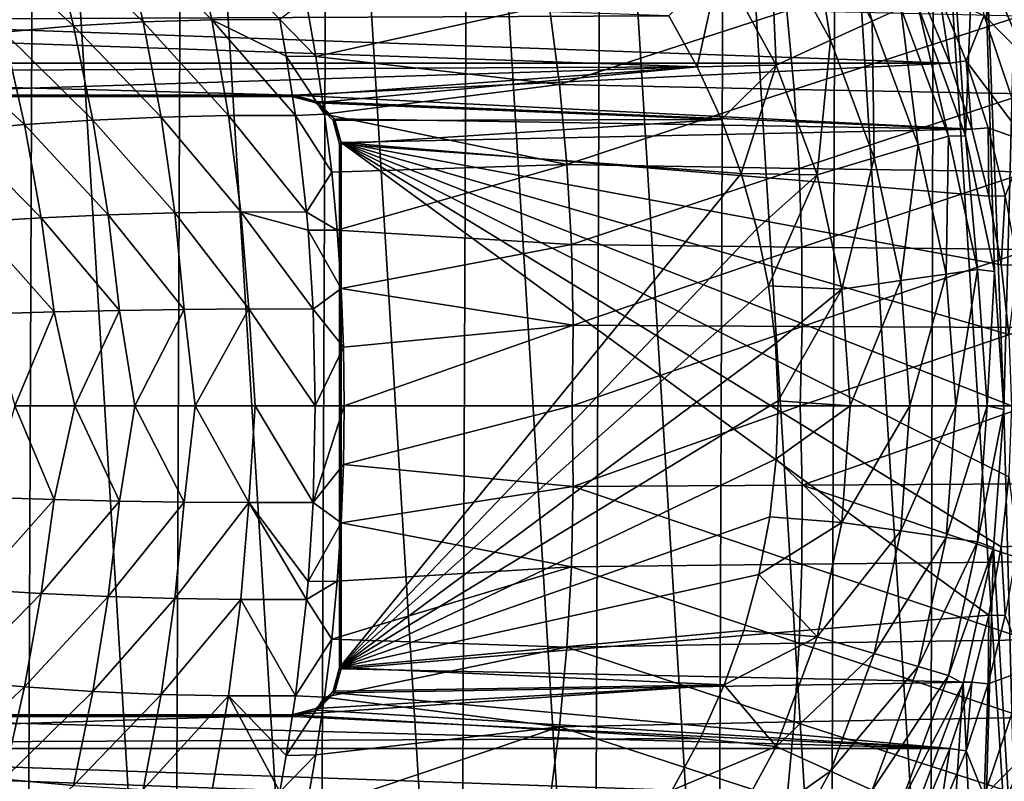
# Model space of a CAD drawing. Header units: metres. Extents: x -31 to 127, y -24 to 31.
# Tile 24 of 67: x 0 to 21, y -8 to 8. Entities that reach past the tile are written whole.
import ezdxf

# ---------------------------------------------------------------- set-up
doc = ezdxf.new("R2010")
doc.units = ezdxf.units.M
doc.layers.add('solid_13_381_041_XXX', color=7, linetype='CONTINUOUS')

msp = doc.modelspace()

# ---------------------------------------------------------------- linework, layer by layer
at = {"layer": 'solid_13_381_041_XXX'}
for points in [[(0.09442, 23.999676, -4), (-0.09442, -23.999676, -4), (-3.018573, 23.807222, -4)], [(0.09442, 23.999676, -4), (3.018573, -23.807222, -4), (-0.09442, -23.999676, -4)], [(3.208144, 23.781975, -4), (3.018573, -23.807222, -4), (0.09442, 23.999676, -4)], [(-3.018573, 23.807222, -4), (-0.09442, -23.999676, -4), (-3.208144, -23.781975, -4)], [(3.208144, 23.781975, -4), (6.08244, -23.216314, -4), (3.018573, -23.807222, -4)], [(6.269812, 23.166426, -4), (6.08244, -23.216314, -4), (3.208144, 23.781975, -4)], [(6.269812, 23.166426, -4), (9.047849, -22.226156, -4), (6.08244, -23.216314, -4)], [(9.227935, 22.151199, -4), (9.047849, -22.226156, -4), (6.269812, 23.166426, -4)], [(9.227935, 22.151199, -4), (11.864817, -20.861929, -4), (9.047849, -22.226156, -4)], [(12.030229, 20.767004, -4), (11.864817, -20.861929, -4), (9.227935, 22.151199, -4)], [(12.030229, 20.767004, -4), (14.478712, -19.13872, -4), (11.864817, -20.861929, -4)], [(14.616405, 19.034418, -4), (14.478712, -19.13872, -4), (12.030229, 20.767004, -4)], [(14.616405, 19.034418, -4), (16.854155, -17.086037, -4), (14.478712, -19.13872, -4)], [(16.958986, 16.982018, -4), (16.854155, -17.086037, -4), (14.616405, 19.034418, -4)], [(16.958986, 16.982018, -4), (18.950666, -14.720345, -4), (16.854155, -17.086037, -4)], [(19.022402, 14.628772, -4), (18.950666, -14.720345, -4), (16.958986, 16.982018, -4)], [(18.688553, 8.425065, 115.532135), (19.692852, 5.682578, 115.532135), (19.083618, 14.553238, 115.532135)], [(19.022402, 14.628772, -4), (20.728897, -12.095868, -4), (18.950666, -14.720345, -4)], [(20.770639, 12.024069, -4), (20.728897, -12.095868, -4), (19.022402, 14.628772, -4)], [(19.692852, 5.682578, 115.532135), (19.990934, 13.277484, 115.532135), (19.083618, 14.553238, 115.532135)], [(19.692852, 5.682578, 115.532135), (20.303955, 2.827115, 115.532135), (19.990934, 13.277484, 115.532135)], [(20.497093, -0.082362, 115.532135), (20.816034, 11.943295, 115.532135), (19.990934, 13.277484, 115.532135)], [(20.303955, 2.827115, 115.532135), (20.497093, -0.082362, 115.532135), (19.990934, 13.277484, 115.532135)], [(20.497093, -0.082362, 115.532135), (20.816002, -11.943326, 115.532135), (20.816034, 11.943295, 115.532135)], [(16.39357, 10.535208, 120.4795), (17.726017, 8.094941, 120.4795), (16.951775, 10.89401, 118.03669)], [(17.726017, 8.094941, 120.4795), (18.329601, 8.37065, 118.03669), (16.951775, 10.89401, 118.03669)], [(15.580223, 10.01252, 122.818916), (16.846563, 7.693324, 122.818916), (16.39357, 10.535208, 120.4795)], [(16.846563, 7.693324, 122.818916), (17.726017, 8.094941, 120.4795), (16.39357, 10.535208, 120.4795)], [(19.788193, 10.060391, 118.08213), (19.961714, 10.18988, 118.169998), (21.150467, 7.413598, 118.169998)], [(19.961714, 10.18988, 118.169998), (20.683689, 8.856354, 118.382133), (21.233395, 7.442646, 118.382133)], [(21.150467, 7.413598, 118.169998), (19.961714, 10.18988, 118.169998), (21.233395, 7.442646, 118.382133)], [(0.429567, 9.959831, 145.881332), (-1.061534, 9.797839, 145.848434), (0.90945, 7.994244, 145.9487)], [(1.912908, 10.069102, 145.912216), (0.429567, 9.959831, 145.881332), (2.37307, 8.080649, 145.981949)], [(0.429567, 9.959831, 145.881332), (0.90945, 7.994244, 145.9487), (2.37307, 8.080649, 145.981949)], [(3.381957, 10.126366, 145.94101), (1.912908, 10.069102, 145.912216), (3.822429, 8.124681, 146.013)], [(1.912908, 10.069102, 145.912216), (2.37307, 8.080649, 145.981949), (3.822429, 8.124681, 146.013)], [(3.381957, 10.126366, 145.94101), (3.822429, 8.124681, 146.013), (5.251525, 8.128684, 146.041763)], [(14.52478, 9.334293, 125.017479), (15.705342, 7.172203, 125.017479), (15.580223, 10.01252, 122.818916)], [(15.705342, 7.172203, 125.017479), (16.846563, 7.693324, 122.818916), (15.580223, 10.01252, 122.818916)], [(20.952869, 7.328891, 118.08213), (19.788193, 10.060391, 118.08213), (21.150467, 7.413598, 118.169998)], [(20.082506, 8.215299, 118.08213), (19.788193, 10.060391, 118.08213), (20.952869, 7.328891, 118.08213)], [(-1.061534, 9.797839, 145.848434), (-0.562726, 7.864699, 145.91333), (0.90945, 7.994244, 145.9487)], [(13.443779, 8.204986, 127.032135), (14.039511, 7.134768, 127.032135), (14.52478, 9.334293, 125.017479)], [(14.039511, 7.134768, 127.032135), (15.705342, 7.172203, 125.017479), (14.52478, 9.334293, 125.017479)], [(13.443779, 8.204986, 127.032135), (-12.843866, 9.11548, 127.032135), (-13.512206, 8.089722, 127.032135)], [(19.361389, 7.213357, 128.937637), (-19.361389, 7.213357, 128.937637), (-18.793049, 8.582498, 128.937637)], [(19.361389, 7.213357, 128.937637), (-18.793049, 8.582498, 128.937637), (18.793049, 8.582498, 128.937637)], [(6.013031, 7.350527, 146.077957), (5.797614, 8.559228, 146.03862), (5.251525, 8.128684, 146.041763)], [(10.922843, 8.438166, 146.122696), (5.797614, 8.559228, 146.03862), (6.013031, 7.350527, 146.077957)], [(19.142776, 8.634471, 119.294571), (19.361389, 7.213357, 128.937637), (18.793049, 8.582498, 128.937637)], [(19.142776, 8.634471, 119.294571), (19.704336, 7.262169, 119.294571), (19.361389, 7.213357, 128.937637)], [(20.082506, 8.215299, 118.08213), (19.704336, 7.262169, 119.294571), (19.142776, 8.634471, 119.294571)], [(10.922843, 8.438166, 146.122696), (6.013031, 7.350527, 146.077957), (11.140971, 6.762021, 146.180725)], [(10.922843, 8.438166, 146.122696), (11.140971, 6.762021, 146.180725), (15.927601, 8.312386, 146.184204)], [(11.140971, 6.762021, 146.180725), (16.083744, 6.656693, 146.24585), (15.927601, 8.312386, 146.184204)], [(15.927601, 8.312386, 146.184204), (16.083744, 6.656693, 146.24585), (20.84288, 8.201351, 146.224792)], [(17.726017, 8.094941, 120.4795), (18.697617, 5.489886, 120.4795), (18.329601, 8.37065, 118.03669)], [(18.329601, 8.37065, 118.03669), (19.334295, 5.676891, 118.03669), (18.688553, 8.425065, 115.532135)], [(18.697617, 5.489886, 120.4795), (19.334295, 5.676891, 118.03669), (18.329601, 8.37065, 118.03669)], [(19.334295, 5.676891, 118.03669), (19.692852, 5.682578, 115.532135), (18.688553, 8.425065, 115.532135)], [(14.039511, 7.134768, 127.032135), (-13.512206, 8.089722, 127.032135), (-14.103749, 7.003886, 127.032135)], [(13.443779, 8.204986, 127.032135), (-13.512206, 8.089722, 127.032135), (14.039511, 7.134768, 127.032135)], [(3.822429, 8.124681, 146.013), (2.37307, 8.080649, 145.981949), (4.174288, 6.109209, 146.069168)], [(5.387639, 7.360487, 146.065704), (5.251525, 8.128684, 146.041763), (3.822429, 8.124681, 146.013)], [(3.822429, 8.124681, 146.013), (4.174288, 6.109209, 146.069168), (5.579619, 6.108699, 146.099472)], [(5.387639, 7.360487, 146.065704), (3.822429, 8.124681, 146.013), (5.579619, 6.108699, 146.099472)], [(6.013031, 7.350527, 146.077957), (5.251525, 8.128684, 146.041763), (5.387639, 7.360487, 146.065704)], [(16.083744, 6.656693, 146.24585), (20.946489, 6.564564, 146.288986), (20.84288, 8.201351, 146.224792)], [(16.846563, 7.693324, 122.818916), (17.769958, 5.217516, 122.818916), (17.726017, 8.094941, 120.4795)], [(17.769958, 5.217516, 122.818916), (18.697617, 5.489886, 120.4795), (17.726017, 8.094941, 120.4795)], [(20.975658, 5.559701, 118.08213), (19.704336, 7.262169, 119.294571), (20.082506, 8.215299, 118.08213)], [(20.975658, 5.559701, 118.08213), (20.082506, 8.215299, 118.08213), (20.952869, 7.328891, 118.08213)], [(0.90945, 7.994244, 145.9487), (-0.562726, 7.864699, 145.91333), (1.316133, 6.014197, 146.001862)], [(2.37307, 8.080649, 145.981949), (0.90945, 7.994244, 145.9487), (2.751613, 6.077783, 146.036606)], [(0.90945, 7.994244, 145.9487), (1.316133, 6.014197, 146.001862), (2.751613, 6.077783, 146.036606)], [(2.37307, 8.080649, 145.981949), (2.751613, 6.077783, 146.036606), (4.174288, 6.109209, 146.069168)], [(-0.562726, 7.864699, 145.91333), (-2.037752, 7.691247, 145.875931), (-0.127541, 5.917731, 145.964996)], [(-2.037752, 7.691247, 145.875931), (-1.5748, 5.787664, 145.926041), (-0.127541, 5.917731, 145.964996)], [(-0.562726, 7.864699, 145.91333), (-0.127541, 5.917731, 145.964996), (1.316133, 6.014197, 146.001862)], [(15.705342, 7.172203, 125.017479), (16.566193, 4.864109, 125.017479), (16.846563, 7.693324, 122.818916)], [(16.566193, 4.864109, 125.017479), (17.769958, 5.217516, 122.818916), (16.846563, 7.693324, 122.818916)], [(6.195633, 6.135236, 146.111313), (5.387639, 7.360487, 146.065704), (5.579619, 6.108699, 146.099472)], [(6.195633, 6.135236, 146.111313), (6.013031, 7.350527, 146.077957), (5.387639, 7.360487, 146.065704)], [(11.140971, 6.762021, 146.180725), (6.013031, 7.350527, 146.077957), (6.195633, 6.135236, 146.111313)], [(19.704336, 7.262169, 119.294571), (19.82625, 5.821512, 128.937637), (19.361389, 7.213357, 128.937637)], [(19.704336, 7.262169, 119.294571), (20.167664, 5.853664, 119.294571), (19.82625, 5.821512, 128.937637)], [(20.975658, 5.559701, 118.08213), (20.167664, 5.853664, 119.294571), (19.704336, 7.262169, 119.294571)], [(5.541268, 6.541116, 128.937637), (-19.361389, 7.213357, 128.937637), (19.361389, 7.213357, 128.937637)], [(5.541268, 6.541116, 128.937637), (-5.541268, 6.541116, 128.937637), (-19.361389, 7.213357, 128.937637)], [(-5.508007, 6.507855, 127.032135), (14.039511, 7.134768, 127.032135), (-14.103749, 7.003886, 127.032135)], [(-5.508007, 6.507855, 127.032135), (5.508007, 6.507855, 127.032135), (14.039511, 7.134768, 127.032135)], [(5.508007, 6.507855, 127.032135), (6.007961, 6.373907, 127.032135), (14.039511, 7.134768, 127.032135)], [(5.541268, 6.541116, 128.937637), (19.361389, 7.213357, 128.937637), (19.82625, 5.821512, 128.937637)], [(6.007961, 6.373907, 127.032135), (14.551089, 6.024041, 127.032135), (14.039511, 7.134768, 127.032135)], [(14.039511, 7.134768, 127.032135), (14.551089, 6.024041, 127.032135), (15.705342, 7.172203, 125.017479)], [(14.551089, 6.024041, 127.032135), (14.971402, 4.890178, 127.032135), (15.705342, 7.172203, 125.017479)], [(14.971402, 4.890178, 127.032135), (16.566193, 4.864109, 125.017479), (15.705342, 7.172203, 125.017479)], [(11.140971, 6.762021, 146.180725), (6.195633, 6.135236, 146.111313), (11.298509, 5.080132, 146.225647)], [(11.140971, 6.762021, 146.180725), (11.298509, 5.080132, 146.225647), (16.083744, 6.656693, 146.24585)], [(11.298509, 5.080132, 146.225647), (16.190083, 4.997608, 146.293594), (16.083744, 6.656693, 146.24585)], [(16.083744, 6.656693, 146.24585), (16.190083, 4.997608, 146.293594), (20.946489, 6.564564, 146.288986)], [(5.541268, 6.541116, 128.937637), (-5.508007, 6.507855, 127.032135), (-5.541268, 6.541116, 128.937637)], [(5.541268, 6.541116, 128.937637), (5.508007, 6.507855, 127.032135), (-5.508007, 6.507855, 127.032135)], [(6.041226, 6.407165, 128.937637), (5.508007, 6.507855, 127.032135), (5.541268, 6.541116, 128.937637)], [(6.041226, 6.407165, 128.937637), (6.007961, 6.373907, 127.032135), (5.508007, 6.507855, 127.032135)], [(6.041226, 6.407165, 128.937637), (5.541268, 6.541116, 128.937637), (19.82625, 5.821512, 128.937637)], [(16.190083, 4.997608, 146.293594), (21.015329, 4.926036, 146.338821), (20.946489, 6.564564, 146.288986)], [(6.041226, 6.407165, 128.937637), (6.407165, 6.041227, 128.937637), (6.007961, 6.373907, 127.032135)], [(6.007961, 6.373907, 127.032135), (6.373907, 6.007961, 127.032135), (14.551089, 6.024041, 127.032135)], [(6.407165, 6.041227, 128.937637), (6.373907, 6.007961, 127.032135), (6.007961, 6.373907, 127.032135)], [(6.041226, 6.407165, 128.937637), (19.82625, 5.821512, 128.937637), (6.407165, 6.041227, 128.937637)], [(1.316133, 6.014197, 146.001862), (-0.127541, 5.917731, 145.964996), (1.637951, 4.018498, 146.040634)], [(2.751613, 6.077783, 146.036606), (1.316133, 6.014197, 146.001862), (3.040791, 4.060003, 146.076096)], [(1.316133, 6.014197, 146.001862), (1.637951, 4.018498, 146.040634), (3.040791, 4.060003, 146.076096)], [(4.174288, 6.109209, 146.069168), (2.751613, 6.077783, 146.036606), (4.433696, 4.079846, 146.109421)], [(2.751613, 6.077783, 146.036606), (3.040791, 4.060003, 146.076096), (4.433696, 4.079846, 146.109421)], [(4.174288, 6.109209, 146.069168), (4.433696, 4.079846, 146.109421), (5.813395, 4.078403, 146.140594)], [(5.579619, 6.108699, 146.099472), (4.174288, 6.109209, 146.069168), (5.813395, 4.078403, 146.140594)], [(6.344948, 4.91602, 146.13858), (6.195633, 6.135236, 146.111313), (5.579619, 6.108699, 146.099472)], [(6.344948, 4.91602, 146.13858), (5.579619, 6.108699, 146.099472), (5.813395, 4.078403, 146.140594)], [(11.298509, 5.080132, 146.225647), (6.195633, 6.135236, 146.111313), (6.344948, 4.91602, 146.13858)], [(6.407165, 6.041227, 128.937637), (6.541116, 5.541268, 128.937637), (6.373907, 6.007961, 127.032135)], [(6.373907, 6.007961, 127.032135), (6.507855, 5.508007, 127.032135), (14.551089, 6.024041, 127.032135)], [(6.407165, 6.041227, 128.937637), (19.82625, 5.821512, 128.937637), (6.541116, 5.541268, 128.937637)], [(6.507855, 5.508007, 127.032135), (14.971402, 4.890178, 127.032135), (14.551089, 6.024041, 127.032135)], [(-0.127541, 5.917731, 145.964996), (-1.5748, 5.787664, 145.926041), (0.228467, 3.954755, 146.003098)], [(-0.127541, 5.917731, 145.964996), (0.228467, 3.954755, 146.003098), (1.637951, 4.018498, 146.040634)], [(6.541116, 5.541268, 128.937637), (6.507855, 5.508007, 127.032135), (6.373907, 6.007961, 127.032135)], [(6.541116, 5.541268, 128.937637), (19.82625, 5.821512, 128.937637), (20.186083, 4.410349, 128.937637)], [(20.167664, 5.853664, 119.294571), (20.186083, 4.410349, 128.937637), (19.82625, 5.821512, 128.937637)], [(20.167664, 5.853664, 119.294571), (20.530445, 4.415976, 119.294571), (20.186083, 4.410349, 128.937637)], [(20.975658, 5.559701, 118.08213), (20.530445, 4.415976, 119.294571), (20.167664, 5.853664, 119.294571)], [(-1.5748, 5.787664, 145.926041), (-1.184369, 3.868194, 145.963516), (0.228467, 3.954755, 146.003098)], [(18.697617, 5.489886, 120.4795), (19.288591, 2.773075, 120.4795), (19.334295, 5.676891, 118.03669)], [(19.288591, 2.773075, 120.4795), (19.945404, 2.867568, 118.03669), (19.334295, 5.676891, 118.03669)], [(19.334295, 5.676891, 118.03669), (19.945404, 2.867568, 118.03669), (19.692852, 5.682578, 115.532135)], [(19.945404, 2.867568, 118.03669), (20.303955, 2.827115, 115.532135), (19.692852, 5.682578, 115.532135)], [(6.541116, -5.541268, 128.937637), (6.507855, 5.508007, 127.032135), (6.541116, 5.541268, 128.937637)], [(6.507855, 5.508007, 127.032135), (6.507855, -5.508007, 127.032135), (14.971402, 4.890178, 127.032135)], [(6.541116, -5.541268, 128.937637), (6.507855, -5.508007, 127.032135), (6.507855, 5.508007, 127.032135)], [(6.541116, 5.541268, 128.937637), (20.186083, 4.410349, 128.937637), (20.445528, 2.969709, 128.937637)], [(6.541116, 5.541268, 128.937637), (20.445528, 2.969709, 128.937637), (20.604586, 1.499593, 128.937637)], [(6.541116, 5.541268, 128.937637), (20.604586, 1.499593, 128.937637), (20.663256, 0, 128.937637)], [(6.541116, 5.541268, 128.937637), (20.663256, 0, 128.937637), (20.604586, -1.499593, 128.937637)], [(6.541116, 5.541268, 128.937637), (20.604586, -1.499593, 128.937637), (20.445528, -2.969709, 128.937637)], [(6.541116, 5.541268, 128.937637), (20.445528, -2.969709, 128.937637), (20.186083, -4.410349, 128.937637)], [(6.541116, -5.541268, 128.937637), (6.541116, 5.541268, 128.937637), (20.186083, -4.410349, 128.937637)], [(17.769958, 5.217516, 122.818916), (18.331614, 2.635496, 122.818916), (18.697617, 5.489886, 120.4795)], [(18.331614, 2.635496, 122.818916), (19.288591, 2.773075, 120.4795), (18.697617, 5.489886, 120.4795)], [(16.566193, 4.864109, 125.017479), (17.089806, 2.456996, 125.017479), (17.769958, 5.217516, 122.818916)], [(17.089806, 2.456996, 125.017479), (18.331614, 2.635496, 122.818916), (17.769958, 5.217516, 122.818916)], [(11.298509, 5.080132, 146.225647), (6.344948, 4.91602, 146.13858), (6.461014, 3.692883, 146.15979)], [(11.298509, 5.080132, 146.225647), (6.461014, 3.692883, 146.15979), (11.395456, 3.392499, 146.257462)], [(11.298509, 5.080132, 146.225647), (11.395456, 3.392499, 146.257462), (16.190083, 4.997608, 146.293594)], [(11.395456, 3.392499, 146.257462), (16.246613, 3.33513, 146.327454), (16.190083, 4.997608, 146.293594)], [(16.190083, 4.997608, 146.293594), (16.246613, 3.33513, 146.327454), (21.015329, 4.926036, 146.338821)], [(6.461014, 3.692883, 146.15979), (6.344948, 4.91602, 146.13858), (5.813395, 4.078403, 146.140594)], [(6.507855, -5.508007, 127.032135), (15.301195, 3.72616, 127.032135), (14.971402, 4.890178, 127.032135)], [(14.971402, 4.890178, 127.032135), (15.301195, 3.72616, 127.032135), (16.566193, 4.864109, 125.017479)], [(15.301195, 3.72616, 127.032135), (15.54338, 2.526606, 127.032135), (16.566193, 4.864109, 125.017479)], [(15.54338, 2.526606, 127.032135), (17.089806, 2.456996, 125.017479), (16.566193, 4.864109, 125.017479)], [(16.246613, 3.33513, 146.327454), (21.049398, 3.285766, 146.374313), (21.015329, 4.926036, 146.338821)], [(20.530445, 4.415976, 119.294571), (20.445528, 2.969709, 128.937637), (20.186083, 4.410349, 128.937637)], [(20.530445, 4.415976, 119.294571), (20.790874, 2.956272, 119.294571), (20.445528, 2.969709, 128.937637)], [(0.228467, 3.954755, 146.003098), (-1.184369, 3.868194, 145.963516), (0.503237, 1.975512, 146.027603)], [(1.637951, 4.018498, 146.040634), (0.228467, 3.954755, 146.003098), (1.873333, 2.006997, 146.064957)], [(0.228467, 3.954755, 146.003098), (0.503237, 1.975512, 146.027603), (1.873333, 2.006997, 146.064957)], [(3.040791, 4.060003, 146.076096), (1.637951, 4.018498, 146.040634), (3.239542, 2.027238, 146.100357)], [(1.637951, 4.018498, 146.040634), (1.873333, 2.006997, 146.064957), (3.239542, 2.027238, 146.100357)], [(4.433696, 4.079846, 146.109421), (3.040791, 4.060003, 146.076096), (4.600113, 2.036573, 146.133789)], [(3.040791, 4.060003, 146.076096), (3.239542, 2.027238, 146.100357), (4.600113, 2.036573, 146.133789)], [(4.433696, 4.079846, 146.109421), (4.600113, 2.036573, 146.133789), (5.953321, 2.03479, 146.165207)], [(5.84658, 3.698673, 146.146439), (4.433696, 4.079846, 146.109421), (5.953321, 2.03479, 146.165207)], [(5.84658, 3.698673, 146.146439), (5.813395, 4.078403, 146.140594), (4.433696, 4.079846, 146.109421)], [(6.461014, 3.692883, 146.15979), (5.813395, 4.078403, 146.140594), (5.84658, 3.698673, 146.146439)], [(-1.184369, 3.868194, 145.963516), (-0.868994, 1.932448, 145.988327), (0.503237, 1.975512, 146.027603)], [(6.543869, 2.465831, 146.174911), (5.84658, 3.698673, 146.146439), (5.953321, 2.03479, 146.165207)], [(6.543869, 2.465831, 146.174911), (6.461014, 3.692883, 146.15979), (5.84658, 3.698673, 146.146439)], [(11.395456, 3.392499, 146.257462), (6.461014, 3.692883, 146.15979), (6.543869, 2.465831, 146.174911)], [(6.507855, -5.508007, 127.032135), (15.54338, 2.526606, 127.032135), (15.301195, 3.72616, 127.032135)], [(11.395456, 3.392499, 146.257462), (6.543869, 2.465831, 146.174911), (11.431813, 1.699122, 146.276154)], [(11.395456, 3.392499, 146.257462), (11.431813, 1.699122, 146.276154), (16.246613, 3.33513, 146.327454)], [(11.431813, 1.699122, 146.276154), (16.253338, 1.669261, 146.347427), (16.246613, 3.33513, 146.327454)], [(16.246613, 3.33513, 146.327454), (16.253338, 1.669261, 146.347427), (21.049398, 3.285766, 146.374313)], [(16.253338, 1.669261, 146.347427), (21.048697, 1.643754, 146.395432), (21.049398, 3.285766, 146.374313)], [(20.790874, 2.956272, 119.294571), (20.604586, 1.499593, 128.937637), (20.445528, 2.969709, 128.937637)], [(18.331614, 2.635496, 122.818916), (18.520094, -0.000174, 122.818916), (19.288591, 2.773075, 120.4795)], [(18.520094, -0.000174, 122.818916), (19.486912, -0.000188, 120.4795), (19.288591, 2.773075, 120.4795)], [(19.288591, 2.773075, 120.4795), (19.486912, -0.000188, 120.4795), (19.945404, 2.867568, 118.03669)], [(19.486912, -0.000188, 120.4795), (20.150486, -0.000131, 118.03669), (19.945404, 2.867568, 118.03669)], [(19.945404, 2.867568, 118.03669), (20.150486, -0.000131, 118.03669), (20.303955, 2.827115, 115.532135)], [(20.150486, -0.000131, 118.03669), (20.497093, -0.082362, 115.532135), (20.303955, 2.827115, 115.532135)], [(6.507855, -5.508007, 127.032135), (15.694096, 1.311343, 127.032135), (15.54338, 2.526606, 127.032135)], [(15.54338, 2.526606, 127.032135), (15.694096, 1.311343, 127.032135), (17.089806, 2.456996, 125.017479)], [(17.089806, 2.456996, 125.017479), (17.265522, -0.000133, 125.017479), (18.331614, 2.635496, 122.818916)], [(17.265522, -0.000133, 125.017479), (18.520094, -0.000174, 122.818916), (18.331614, 2.635496, 122.818916)], [(6.593552, 1.234868, 146.18399), (6.543869, 2.465831, 146.174911), (5.953321, 2.03479, 146.165207)], [(11.431813, 1.699122, 146.276154), (6.543869, 2.465831, 146.174911), (6.593552, 1.234868, 146.18399)], [(15.694096, 1.311343, 127.032135), (15.749483, 0.100203, 127.032135), (17.089806, 2.456996, 125.017479)], [(15.749483, 0.100203, 127.032135), (17.265522, -0.000133, 125.017479), (17.089806, 2.456996, 125.017479)], [(0.503237, 1.975512, 146.027603), (-0.868994, 1.932448, 145.988327), (-0.329008, -0.000003, 146.009247)], [(0.503237, 1.975512, 146.027603), (-0.329008, -0.000003, 146.009247), (0.936579, -0.000003, 146.045258)], [(1.873333, 2.006997, 146.064957), (0.503237, 1.975512, 146.027603), (0.936579, -0.000003, 146.045258)], [(1.873333, 2.006997, 146.064957), (0.936579, -0.000003, 146.045258), (2.202208, -0.000003, 146.079681)], [(3.239542, 2.027238, 146.100357), (1.873333, 2.006997, 146.064957), (2.202208, -0.000003, 146.079681)], [(3.239542, 2.027238, 146.100357), (2.202208, -0.000003, 146.079681), (3.467874, -0.000003, 146.112488)], [(4.600113, 2.036573, 146.133789), (3.239542, 2.027238, 146.100357), (3.467874, -0.000003, 146.112488)], [(4.600113, 2.036573, 146.133789), (3.467874, -0.000003, 146.112488), (4.733577, -0.000003, 146.143692)], [(4.600113, 2.036573, 146.133789), (4.733577, -0.000003, 146.143692), (5.999315, 0, 146.173309)], [(5.953321, 2.03479, 146.165207), (4.600113, 2.036573, 146.133789), (5.999315, 0, 146.173309)], [(6.593552, 1.234868, 146.18399), (5.953321, 2.03479, 146.165207), (5.999315, 0, 146.173309)], [(11.431813, 1.699122, 146.276154), (6.593552, 1.234868, 146.18399), (6.609634, 0, 146.187012)], [(11.431813, 1.699122, 146.276154), (6.609634, 0, 146.187012), (11.40742, 0, 146.281738)], [(11.431813, 1.699122, 146.276154), (11.40742, 0, 146.281738), (16.253338, 1.669261, 146.347427)], [(11.40742, 0, 146.281738), (16.210073, 0, 146.3535), (16.253338, 1.669261, 146.347427)], [(16.253338, 1.669261, 146.347427), (16.210073, 0, 146.3535), (21.048697, 1.643754, 146.395432)], [(16.210073, 0, 146.3535), (21.013155, 0, 146.402191), (21.048697, 1.643754, 146.395432)], [(6.507855, -5.508007, 127.032135), (15.749483, 0.100203, 127.032135), (15.694096, 1.311343, 127.032135)], [(6.593552, 1.234868, 146.18399), (5.999315, 0, 146.173309), (6.609634, 0, 146.187012)], [(6.507855, -5.508007, 127.032135), (15.707674, -1.114848, 127.032135), (15.749483, 0.100203, 127.032135)], [(11.40742, 0, 146.281738), (6.609634, 0, 146.187012), (6.593086, -1.234685, 146.183975)], [(11.431476, -1.698917, 146.276154), (11.40742, 0, 146.281738), (6.593086, -1.234685, 146.183975)], [(11.431476, -1.698917, 146.276154), (16.210073, 0, 146.3535), (11.40742, 0, 146.281738)], [(16.25313, -1.669121, 146.347427), (16.210073, 0, 146.3535), (11.431476, -1.698917, 146.276154)], [(15.749483, 0.100203, 127.032135), (15.707674, -1.114848, 127.032135), (17.265522, -0.000133, 125.017479)], [(16.25313, -1.669121, 146.347427), (21.013155, 0, 146.402191), (16.210073, 0, 146.3535)], [(21.04862, -1.643675, 146.395432), (21.013155, 0, 146.402191), (16.25313, -1.669121, 146.347427)], [(-0.329008, -0.000003, 146.009247), (-0.868509, -1.932469, 145.988342), (0.503625, -1.975527, 146.027618)], [(0.936579, -0.000003, 146.045258), (-0.329008, -0.000003, 146.009247), (0.503625, -1.975527, 146.027618)], [(0.936579, -0.000003, 146.045258), (0.503625, -1.975527, 146.027618), (1.873623, -2.007007, 146.064972)], [(2.202208, -0.000003, 146.079681), (0.936579, -0.000003, 146.045258), (1.873623, -2.007007, 146.064972)], [(2.202208, -0.000003, 146.079681), (1.873623, -2.007007, 146.064972), (3.239734, -2.027244, 146.100372)], [(3.467874, -0.000003, 146.112488), (2.202208, -0.000003, 146.079681), (3.239734, -2.027244, 146.100372)], [(3.467874, -0.000003, 146.112488), (3.239734, -2.027244, 146.100372), (4.600209, -2.036578, 146.133789)], [(4.733577, -0.000003, 146.143692), (3.467874, -0.000003, 146.112488), (4.600209, -2.036578, 146.133789)], [(4.733577, -0.000003, 146.143692), (4.600209, -2.036578, 146.133789), (5.953321, -2.034793, 146.165207)], [(4.733577, -0.000003, 146.143692), (5.953321, -2.034793, 146.165207), (5.999315, 0, 146.173309)], [(6.609634, 0, 146.187012), (5.999315, 0, 146.173309), (5.953321, -2.034793, 146.165207)], [(6.593086, -1.234685, 146.183975), (6.609634, 0, 146.187012), (5.953321, -2.034793, 146.165207)], [(15.707674, -1.114848, 127.032135), (17.089767, -2.45726, 125.017479), (17.265522, -0.000133, 125.017479)], [(17.265522, -0.000133, 125.017479), (17.089767, -2.45726, 125.017479), (18.520094, -0.000174, 122.818916)], [(17.089767, -2.45726, 125.017479), (18.331564, -2.635841, 122.818916), (18.520094, -0.000174, 122.818916)], [(18.520094, -0.000174, 122.818916), (18.331564, -2.635841, 122.818916), (19.486912, -0.000188, 120.4795)], [(18.331564, -2.635841, 122.818916), (19.288538, -2.773447, 120.4795), (19.486912, -0.000188, 120.4795)], [(19.288538, -2.773447, 120.4795), (19.945368, -2.867826, 118.03669), (20.150486, -0.000131, 118.03669)], [(19.486912, -0.000188, 120.4795), (19.288538, -2.773447, 120.4795), (20.150486, -0.000131, 118.03669)], [(20.150486, -0.000131, 118.03669), (19.945368, -2.867826, 118.03669), (20.497093, -0.082362, 115.532135)], [(19.945368, -2.867826, 118.03669), (20.280512, -2.990703, 115.532135), (20.497093, -0.082362, 115.532135)], [(20.497093, -0.082362, 115.532135), (20.280512, -2.990703, 115.532135), (20.816002, -11.943326, 115.532135)], [(6.543412, -2.465464, 146.174911), (6.593086, -1.234685, 146.183975), (5.953321, -2.034793, 146.165207)], [(6.507855, -5.508007, 127.032135), (15.571007, -2.339945, 127.032135), (15.707674, -1.114848, 127.032135)], [(11.431476, -1.698917, 146.276154), (6.593086, -1.234685, 146.183975), (6.543412, -2.465464, 146.174911)], [(15.707674, -1.114848, 127.032135), (15.571007, -2.339945, 127.032135), (17.089767, -2.45726, 125.017479)], [(21.049294, -3.285609, 146.374313), (21.04862, -1.643675, 146.395432), (16.25313, -1.669121, 146.347427)], [(20.790874, -2.956272, 119.294571), (20.445528, -2.969709, 128.937637), (20.604586, -1.499593, 128.937637)], [(11.395121, -3.392091, 146.257462), (11.431476, -1.698917, 146.276154), (6.543412, -2.465464, 146.174911)], [(16.246391, -3.33485, 146.327454), (11.431476, -1.698917, 146.276154), (11.395121, -3.392091, 146.257462)], [(16.246391, -3.33485, 146.327454), (16.25313, -1.669121, 146.347427), (11.431476, -1.698917, 146.276154)], [(21.049294, -3.285609, 146.374313), (16.25313, -1.669121, 146.347427), (16.246391, -3.33485, 146.327454)], [(0.503625, -1.975527, 146.027618), (-0.868509, -1.932469, 145.988342), (-1.183361, -3.868267, 145.963547)], [(0.503625, -1.975527, 146.027618), (-1.183361, -3.868267, 145.963547), (0.229273, -3.954801, 146.003113)], [(1.873623, -2.007007, 146.064972), (0.503625, -1.975527, 146.027618), (0.229273, -3.954801, 146.003113)], [(1.873623, -2.007007, 146.064972), (0.229273, -3.954801, 146.003113), (1.638553, -4.018524, 146.040649)], [(3.239734, -2.027244, 146.100372), (1.873623, -2.007007, 146.064972), (1.638553, -4.018524, 146.040649)], [(3.239734, -2.027244, 146.100372), (1.638553, -4.018524, 146.040649), (3.041189, -4.060015, 146.076096)], [(4.600209, -2.036578, 146.133789), (3.239734, -2.027244, 146.100372), (3.041189, -4.060015, 146.076096)], [(4.600209, -2.036578, 146.133789), (3.041189, -4.060015, 146.076096), (4.433893, -4.079851, 146.109436)], [(4.600209, -2.036578, 146.133789), (4.433893, -4.079851, 146.109436), (5.813394, -4.078405, 146.140594)], [(4.600209, -2.036578, 146.133789), (5.84658, -3.698675, 146.146439), (5.953321, -2.034793, 146.165207)], [(4.600209, -2.036578, 146.133789), (5.813394, -4.078405, 146.140594), (5.84658, -3.698675, 146.146439)], [(6.543412, -2.465464, 146.174911), (5.953321, -2.034793, 146.165207), (5.84658, -3.698675, 146.146439)], [(6.460577, -3.692333, 146.159775), (6.543412, -2.465464, 146.174911), (5.84658, -3.698675, 146.146439)], [(11.395121, -3.392091, 146.257462), (6.543412, -2.465464, 146.174911), (6.460577, -3.692333, 146.159775)], [(6.507855, -5.508007, 127.032135), (15.34193, -3.552414, 127.032135), (15.571007, -2.339945, 127.032135)], [(15.571007, -2.339945, 127.032135), (15.34193, -3.552414, 127.032135), (17.089767, -2.45726, 125.017479)], [(15.34193, -3.552414, 127.032135), (16.566116, -4.864365, 125.017479), (17.089767, -2.45726, 125.017479)], [(17.089767, -2.45726, 125.017479), (16.566116, -4.864365, 125.017479), (18.331564, -2.635841, 122.818916)], [(16.566116, -4.864365, 125.017479), (17.769861, -5.217851, 122.818916), (18.331564, -2.635841, 122.818916)], [(18.331564, -2.635841, 122.818916), (17.769861, -5.217851, 122.818916), (19.288538, -2.773447, 120.4795)], [(17.769861, -5.217851, 122.818916), (18.697512, -5.490247, 120.4795), (19.288538, -2.773447, 120.4795)], [(19.288538, -2.773447, 120.4795), (18.697512, -5.490247, 120.4795), (19.945368, -2.867826, 118.03669)], [(18.697512, -5.490247, 120.4795), (19.334223, -5.677142, 118.03669), (19.945368, -2.867826, 118.03669)], [(19.945368, -2.867826, 118.03669), (19.334223, -5.677142, 118.03669), (20.280512, -2.990703, 115.532135)], [(19.334223, -5.677142, 118.03669), (19.644379, -5.844579, 115.532135), (20.280512, -2.990703, 115.532135)], [(20.280512, -2.990703, 115.532135), (19.644379, -5.844579, 115.532135), (19.990856, -13.27756, 115.532135)], [(20.280512, -2.990703, 115.532135), (19.990856, -13.27756, 115.532135), (20.816002, -11.943326, 115.532135)], [(20.530445, -4.415976, 119.294571), (20.186083, -4.410349, 128.937637), (20.445528, -2.969709, 128.937637)], [(20.790874, -2.956272, 119.294571), (20.530445, -4.415976, 119.294571), (20.445528, -2.969709, 128.937637)], [(21.015202, -4.925802, 146.338837), (21.049294, -3.285609, 146.374313), (16.246391, -3.33485, 146.327454)], [(11.395121, -3.392091, 146.257462), (6.460577, -3.692333, 146.159775), (6.34454, -4.915287, 146.138596)], [(11.29819, -5.079521, 146.225662), (11.395121, -3.392091, 146.257462), (6.34454, -4.915287, 146.138596)], [(16.189856, -4.997188, 146.29361), (11.395121, -3.392091, 146.257462), (11.29819, -5.079521, 146.225662)], [(16.189856, -4.997188, 146.29361), (16.246391, -3.33485, 146.327454), (11.395121, -3.392091, 146.257462)], [(21.015202, -4.925802, 146.338837), (16.246391, -3.33485, 146.327454), (16.189856, -4.997188, 146.29361)], [(6.460577, -3.692333, 146.159775), (5.84658, -3.698675, 146.146439), (5.813394, -4.078405, 146.140594)], [(6.34454, -4.915287, 146.138596), (6.460577, -3.692333, 146.159775), (5.813394, -4.078405, 146.140594)], [(6.507855, -5.508007, 127.032135), (15.022892, -4.729583, 127.032135), (15.34193, -3.552414, 127.032135)], [(15.34193, -3.552414, 127.032135), (15.022892, -4.729583, 127.032135), (16.566116, -4.864365, 125.017479)], [(0.229273, -3.954801, 146.003113), (-1.183361, -3.868267, 145.963547), (-1.573242, -5.787825, 145.926086)], [(0.229273, -3.954801, 146.003113), (-1.573242, -5.787825, 145.926086), (-0.126296, -5.91783, 145.965027)], [(1.638553, -4.018524, 146.040649), (0.229273, -3.954801, 146.003113), (-0.126296, -5.91783, 145.965027)], [(1.638553, -4.018524, 146.040649), (-0.126296, -5.91783, 145.965027), (1.317063, -6.014251, 146.001892)], [(3.041189, -4.060015, 146.076096), (1.638553, -4.018524, 146.040649), (1.317063, -6.014251, 146.001892)], [(3.041189, -4.060015, 146.076096), (1.317063, -6.014251, 146.001892), (2.752228, -6.077806, 146.036621)], [(4.433893, -4.079851, 146.109436), (3.041189, -4.060015, 146.076096), (2.752228, -6.077806, 146.036621)], [(4.433893, -4.079851, 146.109436), (2.752228, -6.077806, 146.036621), (4.174592, -6.109214, 146.069168)], [(4.433893, -4.079851, 146.109436), (4.174592, -6.109214, 146.069168), (5.579618, -6.1087, 146.099472)], [(4.433893, -4.079851, 146.109436), (5.579618, -6.1087, 146.099472), (5.813394, -4.078405, 146.140594)], [(6.34454, -4.915287, 146.138596), (5.813394, -4.078405, 146.140594), (5.579618, -6.1087, 146.099472)], [(6.541116, -5.541268, 128.937637), (20.186083, -4.410349, 128.937637), (19.82625, -5.821512, 128.937637)], [(20.167664, -5.853664, 119.294571), (19.82625, -5.821512, 128.937637), (20.186083, -4.410349, 128.937637)], [(20.530445, -4.415976, 119.294571), (20.167664, -5.853664, 119.294571), (20.186083, -4.410349, 128.937637)], [(20.975763, -5.559304, 118.08213), (20.167664, -5.853664, 119.294571), (20.530445, -4.415976, 119.294571)], [(6.507855, -5.508007, 127.032135), (14.610107, -5.877372, 127.032135), (15.022892, -4.729583, 127.032135)], [(15.022892, -4.729583, 127.032135), (14.610107, -5.877372, 127.032135), (16.566116, -4.864365, 125.017479)], [(6.195265, -6.13432, 146.111328), (6.34454, -4.915287, 146.138596), (5.579618, -6.1087, 146.099472)], [(11.29819, -5.079521, 146.225662), (6.34454, -4.915287, 146.138596), (6.195265, -6.13432, 146.111328)], [(14.610107, -5.877372, 127.032135), (15.705232, -7.172445, 125.017479), (16.566116, -4.864365, 125.017479)], [(16.566116, -4.864365, 125.017479), (15.705232, -7.172445, 125.017479), (17.769861, -5.217851, 122.818916)], [(20.946341, -6.564253, 146.289001), (21.015202, -4.925802, 146.338837), (16.189856, -4.997188, 146.29361)], [(11.140682, -6.761209, 146.180756), (11.29819, -5.079521, 146.225662), (6.195265, -6.13432, 146.111328)], [(16.083519, -6.656135, 146.245865), (11.29819, -5.079521, 146.225662), (11.140682, -6.761209, 146.180756)], [(16.083519, -6.656135, 146.245865), (16.189856, -4.997188, 146.29361), (11.29819, -5.079521, 146.225662)], [(20.946341, -6.564253, 146.289001), (16.189856, -4.997188, 146.29361), (16.083519, -6.656135, 146.245865)], [(15.705232, -7.172445, 125.017479), (16.846418, -7.693641, 122.818916), (17.769861, -5.217851, 122.818916)], [(17.769861, -5.217851, 122.818916), (16.846418, -7.693641, 122.818916), (18.697512, -5.490247, 120.4795)], [(6.507855, -5.508007, 127.032135), (6.373907, -6.007961, 127.032135), (14.610107, -5.877372, 127.032135)], [(6.407165, -6.041226, 128.937637), (6.373907, -6.007961, 127.032135), (6.507855, -5.508007, 127.032135)], [(6.407165, -6.041226, 128.937637), (6.507855, -5.508007, 127.032135), (6.541116, -5.541268, 128.937637)], [(6.407165, -6.041226, 128.937637), (6.541116, -5.541268, 128.937637), (19.82625, -5.821512, 128.937637)], [(16.846418, -7.693641, 122.818916), (17.725861, -8.095283, 120.4795), (18.697512, -5.490247, 120.4795)], [(18.697512, -5.490247, 120.4795), (17.725861, -8.095283, 120.4795), (19.334223, -5.677142, 118.03669)], [(20.082718, -8.214787, 118.08213), (20.167664, -5.853664, 119.294571), (20.975763, -5.559304, 118.08213)], [(20.082718, -8.214787, 118.08213), (20.975763, -5.559304, 118.08213), (20.953207, -7.327925, 118.08213)], [(-0.126296, -5.91783, 145.965027), (-1.573242, -5.787825, 145.926086), (-2.036767, -7.691379, 145.875946)], [(17.725861, -8.095283, 120.4795), (18.329493, -8.370889, 118.03669), (19.334223, -5.677142, 118.03669)], [(19.334223, -5.677142, 118.03669), (18.329493, -8.370889, 118.03669), (19.644379, -5.844579, 115.532135)], [(-0.126296, -5.91783, 145.965027), (-2.036767, -7.691379, 145.875946), (-0.561938, -7.86478, 145.913361)], [(1.317063, -6.014251, 146.001892), (-0.126296, -5.91783, 145.965027), (-0.561938, -7.86478, 145.913361)], [(5.508007, -6.507855, 127.032135), (14.103749, -7.003886, 127.032135), (14.610107, -5.877372, 127.032135)], [(6.007961, -6.373907, 127.032135), (5.508007, -6.507855, 127.032135), (14.610107, -5.877372, 127.032135)], [(6.373907, -6.007961, 127.032135), (6.007961, -6.373907, 127.032135), (14.610107, -5.877372, 127.032135)], [(6.041227, -6.407165, 128.937637), (6.007961, -6.373907, 127.032135), (6.373907, -6.007961, 127.032135)], [(6.407165, -6.041226, 128.937637), (6.041227, -6.407165, 128.937637), (6.373907, -6.007961, 127.032135)], [(6.407165, -6.041226, 128.937637), (19.82625, -5.821512, 128.937637), (19.361389, -7.213357, 128.937637)], [(14.610107, -5.877372, 127.032135), (14.103749, -7.003886, 127.032135), (15.705232, -7.172445, 125.017479)], [(18.329493, -8.370889, 118.03669), (18.618151, -8.579569, 115.532135), (19.644379, -5.844579, 115.532135)], [(19.644379, -5.844579, 115.532135), (18.618151, -8.579569, 115.532135), (19.083561, -14.553295, 115.532135)], [(19.644379, -5.844579, 115.532135), (19.083561, -14.553295, 115.532135), (19.990856, -13.27756, 115.532135)], [(19.704336, -7.262169, 119.294571), (19.361389, -7.213357, 128.937637), (19.82625, -5.821512, 128.937637)], [(20.167664, -5.853664, 119.294571), (19.704336, -7.262169, 119.294571), (19.82625, -5.821512, 128.937637)], [(20.082718, -8.214787, 118.08213), (19.704336, -7.262169, 119.294571), (20.167664, -5.853664, 119.294571)], [(1.317063, -6.014251, 146.001892), (-0.561938, -7.86478, 145.913361), (0.910038, -7.994287, 145.948715)], [(2.752228, -6.077806, 146.036621), (1.317063, -6.014251, 146.001892), (0.910038, -7.994287, 145.948715)], [(2.752228, -6.077806, 146.036621), (0.910038, -7.994287, 145.948715), (2.373459, -8.080667, 145.981949)], [(4.174592, -6.109214, 146.069168), (2.752228, -6.077806, 146.036621), (2.373459, -8.080667, 145.981949)], [(4.174592, -6.109214, 146.069168), (2.373459, -8.080667, 145.981949), (3.822621, -8.124684, 146.013016)], [(4.174592, -6.109214, 146.069168), (3.822621, -8.124684, 146.013016), (5.251524, -8.128684, 146.041763)], [(4.174592, -6.109214, 146.069168), (5.387638, -7.360487, 146.065704), (5.579618, -6.1087, 146.099472)], [(4.174592, -6.109214, 146.069168), (5.251524, -8.128684, 146.041763), (5.387638, -7.360487, 146.065704)], [(6.195265, -6.13432, 146.111328), (5.579618, -6.1087, 146.099472), (5.387638, -7.360487, 146.065704)], [(6.012713, -7.349429, 146.077988), (6.195265, -6.13432, 146.111328), (5.387638, -7.360487, 146.065704)], [(11.140682, -6.761209, 146.180756), (6.195265, -6.13432, 146.111328), (6.012713, -7.349429, 146.077988)], [(6.407165, -6.041226, 128.937637), (19.361389, -7.213357, 128.937637), (6.041227, -6.407165, 128.937637)], [(5.541268, -6.541116, 128.937637), (5.508007, -6.507855, 127.032135), (6.007961, -6.373907, 127.032135)], [(6.041227, -6.407165, 128.937637), (5.541268, -6.541116, 128.937637), (6.007961, -6.373907, 127.032135)], [(6.041227, -6.407165, 128.937637), (19.361389, -7.213357, 128.937637), (5.541268, -6.541116, 128.937637)], [(-19.361389, -7.213357, 128.937637), (-5.541268, -6.541116, 128.937637), (19.361389, -7.213357, 128.937637)], [(5.508007, -6.507855, 127.032135), (-14.039511, -7.134768, 127.032135), (14.103749, -7.003886, 127.032135)], [(-5.508007, -6.507855, 127.032135), (-14.039511, -7.134768, 127.032135), (5.508007, -6.507855, 127.032135)], [(-5.541268, -6.541116, 128.937637), (-5.508007, -6.507855, 127.032135), (5.508007, -6.507855, 127.032135)], [(5.541268, -6.541116, 128.937637), (-5.541268, -6.541116, 128.937637), (5.508007, -6.507855, 127.032135)], [(19.361389, -7.213357, 128.937637), (-5.541268, -6.541116, 128.937637), (5.541268, -6.541116, 128.937637)], [(20.842712, -8.200963, 146.224808), (20.946341, -6.564253, 146.289001), (16.083519, -6.656135, 146.245865)], [(11.140682, -6.761209, 146.180756), (6.012713, -7.349429, 146.077988), (5.797358, -8.557942, 146.038651)], [(10.922599, -8.437155, 146.122726), (11.140682, -6.761209, 146.180756), (5.797358, -8.557942, 146.038651)], [(15.927384, -8.311689, 146.184235), (11.140682, -6.761209, 146.180756), (10.922599, -8.437155, 146.122726)], [(15.927384, -8.311689, 146.184235), (16.083519, -6.656135, 146.245865), (11.140682, -6.761209, 146.180756)], [(20.842712, -8.200963, 146.224808), (16.083519, -6.656135, 146.245865), (15.927384, -8.311689, 146.184235)], [(14.103749, -7.003886, 127.032135), (-14.039511, -7.134768, 127.032135), (13.512206, -8.089722, 127.032135)], [(14.103749, -7.003886, 127.032135), (13.512206, -8.089722, 127.032135), (15.705232, -7.172445, 125.017479)], [(-19.361389, -7.213357, 128.937637), (19.361389, -7.213357, 128.937637), (18.793049, -8.582498, 128.937637)], [(-19.361389, -7.213357, 128.937637), (18.793049, -8.582498, 128.937637), (-18.793049, -8.582498, 128.937637)], [(13.512206, -8.089722, 127.032135), (-14.039511, -7.134768, 127.032135), (-13.443779, -8.204986, 127.032135)], [(13.512206, -8.089722, 127.032135), (14.524636, -9.334517, 125.017479), (15.705232, -7.172445, 125.017479)], [(15.705232, -7.172445, 125.017479), (14.524636, -9.334517, 125.017479), (16.846418, -7.693641, 122.818916)], [(19.142776, -8.634471, 119.294571), (18.793049, -8.582498, 128.937637), (19.361389, -7.213357, 128.937637)], [(19.704336, -7.262169, 119.294571), (19.142776, -8.634471, 119.294571), (19.361389, -7.213357, 128.937637)], [(6.012713, -7.349429, 146.077988), (5.387638, -7.360487, 146.065704), (5.251524, -8.128684, 146.041763)], [(5.797358, -8.557942, 146.038651), (6.012713, -7.349429, 146.077988), (5.251524, -8.128684, 146.041763)], [(20.082718, -8.214787, 118.08213), (19.142776, -8.634471, 119.294571), (19.704336, -7.262169, 119.294571)], [(19.788635, -10.059521, 118.08213), (20.953207, -7.327925, 118.08213), (21.150467, -7.413598, 118.169998)], [(20.082718, -8.214787, 118.08213), (20.953207, -7.327925, 118.08213), (19.788635, -10.059521, 118.08213)], [(19.788635, -10.059521, 118.08213), (21.150467, -7.413598, 118.169998), (19.961714, -10.18988, 118.169998)], [(19.961714, -10.18988, 118.169998), (21.150467, -7.413598, 118.169998), (20.03997, -10.22984, 118.382133)], [(21.150467, -7.413598, 118.169998), (20.683678, -8.856382, 118.382133), (20.03997, -10.22984, 118.382133)], [(0.910038, -7.994287, 145.948715), (-0.561938, -7.86478, 145.913361), (-1.060824, -9.797928, 145.84845)], [(14.524636, -9.334517, 125.017479), (15.580034, -10.012814, 122.818916), (16.846418, -7.693641, 122.818916)], [(16.846418, -7.693641, 122.818916), (15.580034, -10.012814, 122.818916), (17.725861, -8.095283, 120.4795)]]:
    msp.add_3dface(points, dxfattribs=at)

doc.saveas('drawing.dxf')
